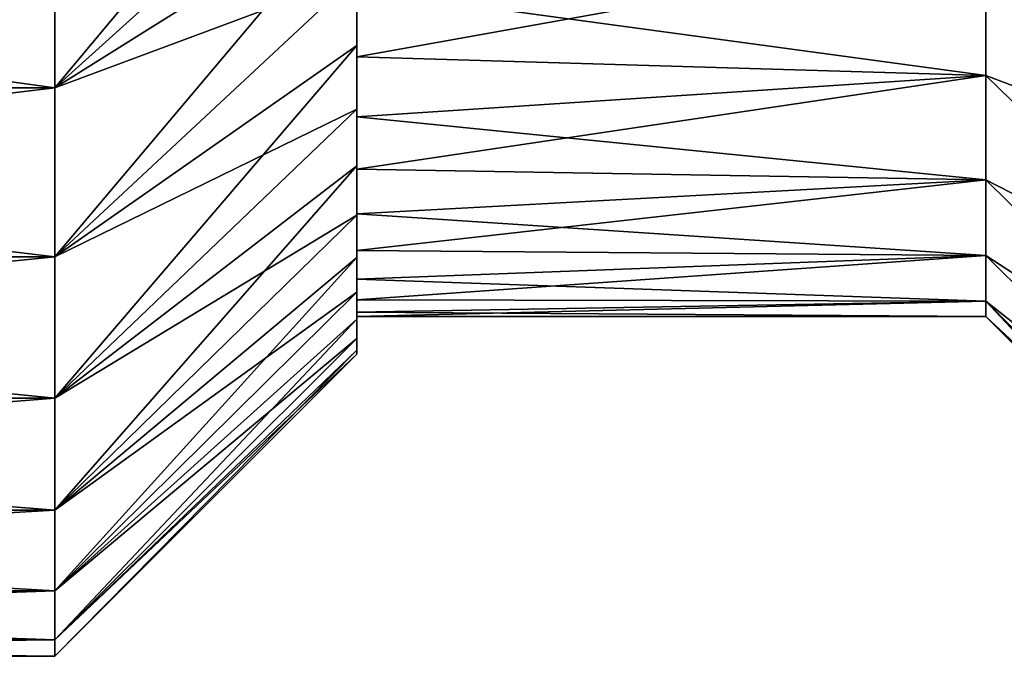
# Model space of a CAD drawing. Header units: millimetres. Extents: x -56 to 60, y -2 to 74.
# Tile 2 of 256: x -49.34 to -45.43, y 8.65 to 11.18. Entities that reach past the tile are written whole.
import ezdxf

# ---------------------------------------------------------------- set-up
doc = ezdxf.new("R2010")
doc.units = ezdxf.units.MM
doc.header["$LTSCALE"] = 127.314815
for name, color, linetype in [('125', 7, 'CONTINUOUS'), ('126', 7, 'CONTINUOUS'), ('127', 7, 'CONTINUOUS'), ('130', 7, 'CONTINUOUS'), ('131', 7, 'CONTINUOUS'), ('132', 7, 'CONTINUOUS'), ('133', 7, 'CONTINUOUS'), ('134', 7, 'CONTINUOUS'), ('135', 7, 'CONTINUOUS')]:
    doc.layers.add(name, color=color, linetype=linetype)

msp = doc.modelspace()

# ---------------------------------------------------------------- linework, layer by layer
at = {"layer": '125', "color": 7, "linetype": 'CONTINUOUS', "true_color": 0x96918c}
for points in [[(-49.2, 10.9079, 6.453), (-49.2, 11.6813, 7.3184), (-54.8, 10.9079, 6.453), (-49.2, 10.9079, 6.453)], [(-54.8, 10.9079, 6.453), (-49.2, 11.6813, 7.3184), (-54.8, 11.6813, 7.3184), (-54.8, 10.9079, 6.453)], [(-49.2, 10.2363, 5.5064), (-49.2, 10.9079, 6.453), (-54.8, 10.2363, 5.5064), (-49.2, 10.2363, 5.5064)], [(-54.8, 10.2363, 5.5064), (-49.2, 10.9079, 6.453), (-54.8, 10.9079, 6.453), (-54.8, 10.2363, 5.5064)], [(-49.2, 9.6749, 4.4905), (-49.2, 10.2363, 5.5064), (-54.8, 9.6749, 4.4905), (-49.2, 9.6749, 4.4905)], [(-54.8, 9.6749, 4.4905), (-49.2, 10.2363, 5.5064), (-54.8, 10.2363, 5.5064), (-54.8, 9.6749, 4.4905)], [(-49.2, 9.2308, 3.4182), (-49.2, 9.6749, 4.4905), (-54.8, 9.2308, 3.4182), (-49.2, 9.2308, 3.4182)], [(-54.8, 9.2308, 3.4182), (-49.2, 9.6749, 4.4905), (-54.8, 9.6749, 4.4905), (-54.8, 9.2308, 3.4182)], [(-49.2, 8.9095, 2.303), (-49.2, 9.2308, 3.4182), (-54.8, 8.9095, 2.303), (-49.2, 8.9095, 2.303)], [(-54.8, 8.9095, 2.303), (-49.2, 9.2308, 3.4182), (-54.8, 9.2308, 3.4182), (-54.8, 8.9095, 2.303)], [(-49.2, 8.7151, 1.1588), (-49.2, 8.9095, 2.303), (-54.8, 8.7151, 1.1588), (-49.2, 8.7151, 1.1588)], [(-54.8, 8.7151, 1.1588), (-49.2, 8.9095, 2.303), (-54.8, 8.9095, 2.303), (-54.8, 8.7151, 1.1588)], [(-49.2, 8.65), (-49.2, 8.7151, 1.1588), (-54.8, 8.65), (-49.2, 8.65)], [(-54.8, 8.65), (-49.2, 8.7151, 1.1588), (-54.8, 8.7151, 1.1588), (-54.8, 8.65)]]:
    msp.add_3dface(points, dxfattribs=at)
at = {"layer": '126', "color": 7, "linetype": 'CONTINUOUS', "true_color": 0x96918c}
for points in [[(-48, 11.3556, -5.0283), (-48, 11.2978, -4.6555), (-48, 11.0757, -4.5744), (-48, 11.3556, -5.0283)], [(-48, 11.0757, 4.5744), (-48, 11.2978, 4.6555), (-48, 11.3556, 5.0283), (-48, 11.0757, 4.5744)], [(-48, 11.2978, -4.6555), (-48, 11.0311, -4.1829), (-48, 11.0757, -4.5744), (-48, 11.2978, -4.6555)], [(-48, 11.0311, 4.1829), (-48, 11.2978, 4.6555), (-48, 11.0757, 4.5744), (-48, 11.0311, 4.1829)], [(-48, 11.0757, -4.5744), (-48, 11.0311, -4.1829), (-48, 10.8233, -4.1066), (-48, 11.0757, -4.5744)], [(-48, 10.8233, 4.1066), (-48, 11.0311, 4.1829), (-48, 11.0757, 4.5744), (-48, 10.8233, 4.1066)], [(-48, 11.0311, -4.1829), (-48, 10.7931, -3.6938), (-48, 10.8233, -4.1066), (-48, 11.0311, -4.1829)], [(-48, 10.7931, 3.6938), (-48, 11.0311, 4.1829), (-48, 10.8233, 4.1066), (-48, 10.7931, 3.6938)], [(-48, 10.8233, -4.1066), (-48, 10.7931, -3.6938), (-48, 10.5985, -3.6242), (-48, 10.8233, -4.1066)], [(-48, 10.5985, 3.6242), (-48, 10.7931, 3.6938), (-48, 10.8233, 4.1066), (-48, 10.5985, 3.6242)], [(-48, 10.7931, -3.6938), (-48, 10.5847, -3.1908), (-48, 10.5985, -3.6242), (-48, 10.7931, -3.6938)], [(-48, 10.5847, 3.1908), (-48, 10.7931, 3.6938), (-48, 10.5985, 3.6242), (-48, 10.5847, 3.1908)], [(-48, 10.5985, -3.6242), (-48, 10.5847, -3.1908), (-48, 10.4016, -3.1288), (-48, 10.5985, -3.6242)], [(-48, 10.4016, 3.1288), (-48, 10.5847, 3.1908), (-48, 10.5985, 3.6242), (-48, 10.4016, 3.1288)], [(-48, 10.5847, -3.1908), (-48, 10.4078, -2.6781), (-48, 10.4016, -3.1288), (-48, 10.5847, -3.1908)], [(-48, 10.4078, 2.6781), (-48, 10.5847, 3.1908), (-48, 10.4016, 3.1288), (-48, 10.4078, 2.6781)], [(-48, 10.4078, -2.6781), (-48, 10.2616, -2.1537), (-48, 10.2345, -2.6246), (-48, 10.4078, -2.6781)], [(-48, 10.4016, -3.1288), (-48, 10.4078, -2.6781), (-48, 10.2345, -2.6246), (-48, 10.4016, -3.1288)], [(-48, 10.2616, 2.1537), (-48, 10.4078, 2.6781), (-48, 10.2345, 2.6246), (-48, 10.2616, 2.1537)], [(-48, 10.2345, 2.6246), (-48, 10.4078, 2.6781), (-48, 10.4016, 3.1288), (-48, 10.2345, 2.6246)], [(-48, 10.2616, -2.1537), (-48, 10.1474, -1.6218), (-48, 10.0967, -2.1099), (-48, 10.2616, -2.1537)], [(-48, 10.2345, -2.6246), (-48, 10.2616, -2.1537), (-48, 10.0967, -2.1099), (-48, 10.2345, -2.6246)], [(-48, 10.1474, 1.6218), (-48, 10.2616, 2.1537), (-48, 10.0967, 2.1099), (-48, 10.1474, 1.6218)], [(-48, 10.0967, 2.1099), (-48, 10.2616, 2.1537), (-48, 10.2345, 2.6246), (-48, 10.0967, 2.1099)], [(-48, 10.1474, -1.6218), (-48, 10.0659, -1.0865), (-48, 9.9889, -1.5883), (-48, 10.1474, -1.6218)], [(-48, 10.0967, -2.1099), (-48, 10.1474, -1.6218), (-48, 9.9889, -1.5883), (-48, 10.0967, -2.1099)], [(-48, 10.0659, 1.0865), (-48, 10.1474, 1.6218), (-48, 9.9889, 1.5883), (-48, 10.0659, 1.0865)], [(-48, 9.9889, 1.5883), (-48, 10.1474, 1.6218), (-48, 10.0967, 2.1099), (-48, 9.9889, 1.5883)], [(-48, 10.0659, -1.0865), (-48, 10.0168, -0.5459), (-48, 9.9121, -1.0636), (-48, 10.0659, -1.0865)], [(-48, 9.9889, -1.5883), (-48, 10.0659, -1.0865), (-48, 9.9121, -1.0636), (-48, 9.9889, -1.5883)], [(-48, 10.0168, 0.5459), (-48, 10.0659, 1.0865), (-48, 9.9121, 1.0636), (-48, 10.0168, 0.5459)], [(-48, 9.9121, 1.0636), (-48, 10.0659, 1.0865), (-48, 9.9889, 1.5883), (-48, 9.9121, 1.0636)], [(-48, 10.0168, -0.5459), (-48, 10), (-48, 9.8658, -0.5342), (-48, 10.0168, -0.5459)], [(-48, 10), (-48, 10.0168, 0.5459), (-48, 9.85), (-48, 10)], [(-48, 9.9121, -1.0636), (-48, 10.0168, -0.5459), (-48, 9.8658, -0.5342), (-48, 9.9121, -1.0636)], [(-48, 9.85), (-48, 10.0168, 0.5459), (-48, 9.8658, 0.5342), (-48, 9.85)], [(-48, 9.8658, 0.5342), (-48, 10.0168, 0.5459), (-48, 9.9121, 1.0636), (-48, 9.8658, 0.5342)], [(-48, 10), (-48, 9.85), (-48, 9.8658, -0.5342), (-48, 10)]]:
    msp.add_3dface(points, dxfattribs=at)
at = {"layer": '127', "color": 7, "linetype": 'CONTINUOUS', "true_color": 0x96918c}
for points in [[(-49.2, 11.6813, -7.3184), (-49.2, 10.9079, -6.453), (-54.8, 11.6813, -7.3184), (-49.2, 11.6813, -7.3184)], [(-54.8, 11.6813, -7.3184), (-49.2, 10.9079, -6.453), (-54.8, 10.9079, -6.453), (-54.8, 11.6813, -7.3184)], [(-49.2, 10.9079, -6.453), (-49.2, 10.2363, -5.5064), (-54.8, 10.9079, -6.453), (-49.2, 10.9079, -6.453)], [(-54.8, 10.9079, -6.453), (-49.2, 10.2363, -5.5064), (-54.8, 10.2363, -5.5064), (-54.8, 10.9079, -6.453)], [(-49.2, 10.2363, -5.5064), (-49.2, 9.6749, -4.4905), (-54.8, 10.2363, -5.5064), (-49.2, 10.2363, -5.5064)], [(-54.8, 10.2363, -5.5064), (-49.2, 9.6749, -4.4905), (-54.8, 9.6749, -4.4905), (-54.8, 10.2363, -5.5064)], [(-49.2, 9.6749, -4.4905), (-49.2, 9.2308, -3.4182), (-54.8, 9.6749, -4.4905), (-49.2, 9.6749, -4.4905)], [(-54.8, 9.6749, -4.4905), (-49.2, 9.2308, -3.4182), (-54.8, 9.2308, -3.4182), (-54.8, 9.6749, -4.4905)], [(-49.2, 9.2308, -3.4182), (-49.2, 8.9095, -2.303), (-54.8, 9.2308, -3.4182), (-49.2, 9.2308, -3.4182)], [(-54.8, 9.2308, -3.4182), (-49.2, 8.9095, -2.303), (-54.8, 8.9095, -2.303), (-54.8, 9.2308, -3.4182)], [(-49.2, 8.9095, -2.303), (-49.2, 8.7151, -1.1588), (-54.8, 8.9095, -2.303), (-49.2, 8.9095, -2.303)], [(-54.8, 8.9095, -2.303), (-49.2, 8.7151, -1.1588), (-54.8, 8.7151, -1.1588), (-54.8, 8.9095, -2.303)], [(-49.2, 8.65), (-54.8, 8.65), (-54.8, 8.7151, -1.1588), (-49.2, 8.65)], [(-49.2, 8.7151, -1.1588), (-49.2, 8.65), (-54.8, 8.7151, -1.1588), (-49.2, 8.7151, -1.1588)]]:
    msp.add_3dface(points, dxfattribs=at)
at = {"layer": '130', "color": 7, "linetype": 'CONTINUOUS', "true_color": 0x96918c}
for points in [[(-49.2, 11.6813, 7.3184), (-49.2, 10.9079, 6.453), (-48, 12.3449, 6.2794), (-49.2, 11.6813, 7.3184)], [(-49.2, 10.9079, 6.453), (-48, 11.9906, 5.8812), (-48, 12.3449, 6.2794), (-49.2, 10.9079, 6.453)], [(-49.2, 10.9079, 6.453), (-48, 11.6603, 5.4636), (-48, 11.9906, 5.8812), (-49.2, 10.9079, 6.453)], [(-49.2, 10.9079, 6.453), (-49.2, 10.2363, 5.5064), (-48, 11.6603, 5.4636), (-49.2, 10.9079, 6.453)], [(-49.2, 10.2363, 5.5064), (-48, 11.3556, 5.0283), (-48, 11.6603, 5.4636), (-49.2, 10.2363, 5.5064)], [(-49.2, 10.2363, 5.5064), (-48, 11.0757, 4.5744), (-48, 11.3556, 5.0283), (-49.2, 10.2363, 5.5064)], [(-49.2, 10.2363, 5.5064), (-49.2, 9.6749, 4.4905), (-48, 11.0757, 4.5744), (-49.2, 10.2363, 5.5064)], [(-49.2, 9.6749, 4.4905), (-48, 10.8233, 4.1066), (-48, 11.0757, 4.5744), (-49.2, 9.6749, 4.4905)], [(-49.2, 9.6749, 4.4905), (-48, 10.5985, 3.6242), (-48, 10.8233, 4.1066), (-49.2, 9.6749, 4.4905)], [(-49.2, 9.6749, 4.4905), (-49.2, 9.2308, 3.4182), (-48, 10.5985, 3.6242), (-49.2, 9.6749, 4.4905)], [(-49.2, 9.2308, 3.4182), (-48, 10.4016, 3.1288), (-48, 10.5985, 3.6242), (-49.2, 9.2308, 3.4182)], [(-49.2, 9.2308, 3.4182), (-48, 10.2345, 2.6246), (-48, 10.4016, 3.1288), (-49.2, 9.2308, 3.4182)], [(-49.2, 9.2308, 3.4182), (-49.2, 8.9095, 2.303), (-48, 10.2345, 2.6246), (-49.2, 9.2308, 3.4182)], [(-49.2, 8.9095, 2.303), (-48, 10.0967, 2.1099), (-48, 10.2345, 2.6246), (-49.2, 8.9095, 2.303)], [(-49.2, 8.9095, 2.303), (-48, 9.9889, 1.5883), (-48, 10.0967, 2.1099), (-49.2, 8.9095, 2.303)], [(-49.2, 8.9095, 2.303), (-49.2, 8.7151, 1.1588), (-48, 9.9889, 1.5883), (-49.2, 8.9095, 2.303)], [(-49.2, 8.7151, 1.1588), (-48, 9.9121, 1.0636), (-48, 9.9889, 1.5883), (-49.2, 8.7151, 1.1588)], [(-49.2, 8.7151, 1.1588), (-48, 9.8658, 0.5342), (-48, 9.9121, 1.0636), (-49.2, 8.7151, 1.1588)], [(-49.2, 8.7151, 1.1588), (-49.2, 8.65), (-48, 9.8658, 0.5342), (-49.2, 8.7151, 1.1588)], [(-49.2, 8.65), (-48, 9.85), (-48, 9.8658, 0.5342), (-49.2, 8.65)]]:
    msp.add_3dface(points, dxfattribs=at)
at = {"layer": '131', "color": 7, "linetype": 'CONTINUOUS', "true_color": 0x96918c}
for points in [[(-48, 11.9906, -5.8812), (-48, 11.6603, -5.4636), (-49.2, 10.9079, -6.453), (-48, 11.9906, -5.8812)], [(-48, 11.9906, -5.8812), (-49.2, 10.9079, -6.453), (-49.2, 11.6813, -7.3184), (-48, 11.9906, -5.8812)], [(-48, 11.6603, -5.4636), (-48, 11.3556, -5.0283), (-49.2, 10.9079, -6.453), (-48, 11.6603, -5.4636)], [(-48, 11.3556, -5.0283), (-48, 11.0757, -4.5744), (-49.2, 10.2363, -5.5064), (-48, 11.3556, -5.0283)], [(-48, 11.3556, -5.0283), (-49.2, 10.2363, -5.5064), (-49.2, 10.9079, -6.453), (-48, 11.3556, -5.0283)], [(-48, 11.0757, -4.5744), (-48, 10.8233, -4.1066), (-49.2, 10.2363, -5.5064), (-48, 11.0757, -4.5744)], [(-48, 10.8233, -4.1066), (-48, 10.5985, -3.6242), (-49.2, 9.6749, -4.4905), (-48, 10.8233, -4.1066)], [(-48, 10.8233, -4.1066), (-49.2, 9.6749, -4.4905), (-49.2, 10.2363, -5.5064), (-48, 10.8233, -4.1066)], [(-48, 10.5985, -3.6242), (-48, 10.4016, -3.1288), (-49.2, 9.6749, -4.4905), (-48, 10.5985, -3.6242)], [(-48, 10.4016, -3.1288), (-48, 10.2345, -2.6246), (-49.2, 9.2308, -3.4182), (-48, 10.4016, -3.1288)], [(-48, 10.4016, -3.1288), (-49.2, 9.2308, -3.4182), (-49.2, 9.6749, -4.4905), (-48, 10.4016, -3.1288)], [(-48, 10.2345, -2.6246), (-48, 10.0967, -2.1099), (-49.2, 9.2308, -3.4182), (-48, 10.2345, -2.6246)], [(-48, 10.0967, -2.1099), (-48, 9.9889, -1.5883), (-49.2, 8.9095, -2.303), (-48, 10.0967, -2.1099)], [(-48, 10.0967, -2.1099), (-49.2, 8.9095, -2.303), (-49.2, 9.2308, -3.4182), (-48, 10.0967, -2.1099)], [(-48, 9.9889, -1.5883), (-48, 9.9121, -1.0636), (-49.2, 8.9095, -2.303), (-48, 9.9889, -1.5883)], [(-48, 9.9121, -1.0636), (-48, 9.8658, -0.5342), (-49.2, 8.7151, -1.1588), (-48, 9.9121, -1.0636)], [(-48, 9.9121, -1.0636), (-49.2, 8.7151, -1.1588), (-49.2, 8.9095, -2.303), (-48, 9.9121, -1.0636)], [(-48, 9.8658, -0.5342), (-48, 9.85), (-49.2, 8.7151, -1.1588), (-48, 9.8658, -0.5342)], [(-48, 9.85), (-49.2, 8.65), (-49.2, 8.7151, -1.1588), (-48, 9.85)]]:
    msp.add_3dface(points, dxfattribs=at)
at = {"layer": '132', "color": 7, "linetype": 'CONTINUOUS', "true_color": 0x96918c}
for points in [[(-48, 11.2978, 4.6555), (-48, 11.0311, 4.1829), (-45.5, 11.4806, 4.9456), (-48, 11.2978, 4.6555)], [(-45.5, 11.4806, 4.9456), (-48, 11.0311, 4.1829), (-45.5, 10.9573, 4.0392), (-45.5, 11.4806, 4.9456)], [(-48, 11.0311, 4.1829), (-48, 10.7931, 3.6938), (-45.5, 10.9573, 4.0392), (-48, 11.0311, 4.1829)], [(-48, 10.7931, 3.6938), (-48, 10.5847, 3.1908), (-45.5, 10.9573, 4.0392), (-48, 10.7931, 3.6938)], [(-45.5, 10.9573, 4.0392), (-48, 10.5847, 3.1908), (-45.5, 10.5428, 3.0782), (-45.5, 10.9573, 4.0392)], [(-48, 10.5847, 3.1908), (-48, 10.4078, 2.6781), (-45.5, 10.5428, 3.0782), (-48, 10.5847, 3.1908)], [(-48, 10.4078, 2.6781), (-48, 10.2616, 2.1537), (-45.5, 10.5428, 3.0782), (-48, 10.4078, 2.6781)], [(-45.5, 10.5428, 3.0782), (-48, 10.2616, 2.1537), (-45.5, 10.2426, 2.0755), (-45.5, 10.5428, 3.0782)], [(-48, 10.2616, 2.1537), (-48, 10.1474, 1.6218), (-45.5, 10.2426, 2.0755), (-48, 10.2616, 2.1537)], [(-48, 10.1474, 1.6218), (-48, 10.0659, 1.0865), (-45.5, 10.2426, 2.0755), (-48, 10.1474, 1.6218)], [(-45.5, 10.2426, 2.0755), (-48, 10.0659, 1.0865), (-45.5, 10.0609, 1.0448), (-45.5, 10.2426, 2.0755)], [(-48, 10.0659, 1.0865), (-48, 10.0168, 0.5459), (-45.5, 10.0609, 1.0448), (-48, 10.0659, 1.0865)], [(-48, 10.0168, 0.5459), (-48, 10), (-45.5, 10.0609, 1.0448), (-48, 10.0168, 0.5459)], [(-45.5, 10.0609, 1.0448), (-48, 10), (-45.5, 10), (-45.5, 10.0609, 1.0448)]]:
    msp.add_3dface(points, dxfattribs=at)
at = {"layer": '133', "color": 7, "linetype": 'CONTINUOUS', "true_color": 0x96918c}
for points in [[(-45.5, 10.9573, -4.0392), (-48, 11.2978, -4.6555), (-45.5, 11.4806, -4.9456), (-45.5, 10.9573, -4.0392)], [(-48, 11.0311, -4.1829), (-48, 11.2978, -4.6555), (-45.5, 10.9573, -4.0392), (-48, 11.0311, -4.1829)], [(-48, 10.7931, -3.6938), (-48, 11.0311, -4.1829), (-45.5, 10.9573, -4.0392), (-48, 10.7931, -3.6938)], [(-45.5, 10.5428, -3.0782), (-48, 10.7931, -3.6938), (-45.5, 10.9573, -4.0392), (-45.5, 10.5428, -3.0782)], [(-48, 10.5847, -3.1908), (-48, 10.7931, -3.6938), (-45.5, 10.5428, -3.0782), (-48, 10.5847, -3.1908)], [(-48, 10.4078, -2.6781), (-48, 10.5847, -3.1908), (-45.5, 10.5428, -3.0782), (-48, 10.4078, -2.6781)], [(-45.5, 10.2426, -2.0755), (-48, 10.4078, -2.6781), (-45.5, 10.5428, -3.0782), (-45.5, 10.2426, -2.0755)], [(-48, 10.2616, -2.1537), (-48, 10.4078, -2.6781), (-45.5, 10.2426, -2.0755), (-48, 10.2616, -2.1537)], [(-48, 10.1474, -1.6218), (-48, 10.2616, -2.1537), (-45.5, 10.2426, -2.0755), (-48, 10.1474, -1.6218)], [(-45.5, 10.0609, -1.0448), (-48, 10.1474, -1.6218), (-45.5, 10.2426, -2.0755), (-45.5, 10.0609, -1.0448)], [(-48, 10.0659, -1.0865), (-48, 10.1474, -1.6218), (-45.5, 10.0609, -1.0448), (-48, 10.0659, -1.0865)], [(-48, 10.0168, -0.5459), (-48, 10.0659, -1.0865), (-45.5, 10.0609, -1.0448), (-48, 10.0168, -0.5459)], [(-45.5, 10), (-48, 10.0168, -0.5459), (-45.5, 10.0609, -1.0448), (-45.5, 10)], [(-48, 10), (-48, 10.0168, -0.5459), (-45.5, 10), (-48, 10)]]:
    msp.add_3dface(points, dxfattribs=at)
at = {"layer": '134', "color": 7, "linetype": 'CONTINUOUS', "true_color": 0x96918c}
for points in [[(-45.5, 11.4806, 4.9456), (-45.5, 10.9573, 4.0392), (-44.6, 10.6174, 5.2671), (-45.5, 11.4806, 4.9456)], [(-44.6, 11.2599, 6.1725), (-45.5, 11.4806, 4.9456), (-44.6, 10.6174, 5.2671), (-44.6, 11.2599, 6.1725)], [(-45.5, 10.9573, 4.0392), (-45.5, 10.5428, 3.0782), (-44.6, 10.0804, 4.2954), (-45.5, 10.9573, 4.0392)], [(-44.6, 10.6174, 5.2671), (-45.5, 10.9573, 4.0392), (-44.6, 10.0804, 4.2954), (-44.6, 10.6174, 5.2671)], [(-45.5, 10.5428, 3.0782), (-45.5, 10.2426, 2.0755), (-44.6, 9.6556, 3.2698), (-45.5, 10.5428, 3.0782)], [(-44.6, 10.0804, 4.2954), (-45.5, 10.5428, 3.0782), (-44.6, 9.6556, 3.2698), (-44.6, 10.0804, 4.2954)], [(-45.5, 10.2426, 2.0755), (-45.5, 10.0609, 1.0448), (-44.6, 9.3482, 2.203), (-45.5, 10.2426, 2.0755)], [(-44.6, 9.6556, 3.2698), (-45.5, 10.2426, 2.0755), (-44.6, 9.3482, 2.203), (-44.6, 9.6556, 3.2698)], [(-45.5, 10.0609, 1.0448), (-45.5, 10), (-44.6, 9.1622, 1.1084), (-45.5, 10.0609, 1.0448)], [(-44.6, 9.3482, 2.203), (-45.5, 10.0609, 1.0448), (-44.6, 9.1622, 1.1084), (-44.6, 9.3482, 2.203)], [(-44.6, 9.1622, 1.1084), (-45.5, 10), (-44.6, 9.1), (-44.6, 9.1622, 1.1084)]]:
    msp.add_3dface(points, dxfattribs=at)
at = {"layer": '135', "color": 7, "linetype": 'CONTINUOUS', "true_color": 0x96918c}
for points in [[(-45.5, 10.9573, -4.0392), (-45.5, 11.4806, -4.9456), (-44.6, 10.6174, -5.2671), (-45.5, 10.9573, -4.0392)], [(-44.6, 10.6174, -5.2671), (-45.5, 11.4806, -4.9456), (-44.6, 11.2599, -6.1725), (-44.6, 10.6174, -5.2671)], [(-45.5, 10.5428, -3.0782), (-45.5, 10.9573, -4.0392), (-44.6, 10.0804, -4.2954), (-45.5, 10.5428, -3.0782)], [(-44.6, 10.0804, -4.2954), (-45.5, 10.9573, -4.0392), (-44.6, 10.6174, -5.2671), (-44.6, 10.0804, -4.2954)], [(-45.5, 10.2426, -2.0755), (-45.5, 10.5428, -3.0782), (-44.6, 9.6556, -3.2698), (-45.5, 10.2426, -2.0755)], [(-44.6, 9.6556, -3.2698), (-45.5, 10.5428, -3.0782), (-44.6, 10.0804, -4.2954), (-44.6, 9.6556, -3.2698)], [(-45.5, 10.0609, -1.0448), (-45.5, 10.2426, -2.0755), (-44.6, 9.3482, -2.203), (-45.5, 10.0609, -1.0448)], [(-44.6, 9.3482, -2.203), (-45.5, 10.2426, -2.0755), (-44.6, 9.6556, -3.2698), (-44.6, 9.3482, -2.203)], [(-44.6, 9.1), (-45.5, 10), (-45.5, 10.0609, -1.0448), (-44.6, 9.1)], [(-44.6, 9.1), (-45.5, 10.0609, -1.0448), (-44.6, 9.1622, -1.1084), (-44.6, 9.1)], [(-44.6, 9.1622, -1.1084), (-45.5, 10.0609, -1.0448), (-44.6, 9.3482, -2.203), (-44.6, 9.1622, -1.1084)]]:
    msp.add_3dface(points, dxfattribs=at)

doc.saveas('drawing.dxf')
